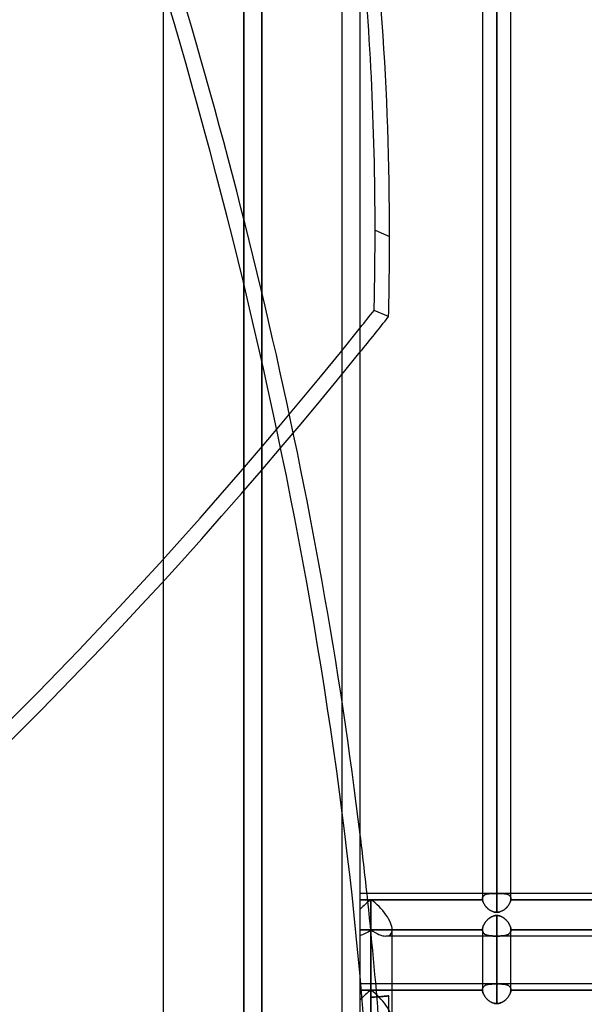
# Model space of a CAD drawing. Header units: millimetres. Extents: x -82 to 97, y -215 to 215.
# Tile 4 of 81: x -19 to 13, y -126 to -71. Entities that reach past the tile are written whole.
import ezdxf

# ---------------------------------------------------------------- set-up
doc = ezdxf.new("R2010")
doc.units = ezdxf.units.MM
doc.layers.add('MAIN-1', color=7, linetype='Continuous')
doc.layers.add('MAIN-2', color=7, linetype='Continuous')

msp = doc.modelspace()

# ---------------------------------------------------------------- linework, layer by layer
at = {"layer": 'MAIN-1'}
for p, q in [((-11, 195), (-11, -195)), ((0, -195), (0, 195)), ((6.819, 0), (6.819, -119.877)), ((8.404, -119.877), (8.404, 0)), ((7.611, -120.621), (7.611, 0)), ((0.826, -82.582), (1.635, -82.927)), ((1.582, -87.4), (0.773, -87.054)), ((6.819, -119.574), (0, -119.574)), ((15.619, -119.574), (8.404, -119.574)), ((0.594, -119.922), (0, -119.922)), ((6.821, -119.922), (0.594, -119.922)), ((0.594, -126.086), (0.594, -119.922)), ((6.819, -119.877), (6.819, -119.884)), ((6.819, -119.884), (6.819, -119.892)), ((6.819, -119.892), (6.819, -119.899)), ((6.819, -119.899), (6.82, -119.907)), ((6.82, -119.907), (6.821, -119.914)), ((6.821, -119.914), (6.821, -119.922)), ((6.821, -119.922), (6.826, -119.954)), ((6.826, -119.954), (6.834, -119.987)), ((6.834, -119.987), (6.844, -120.021)), ((6.844, -120.021), (6.856, -120.056)), ((6.856, -120.056), (6.871, -120.091)), ((6.871, -120.091), (6.888, -120.125)), ((6.888, -120.125), (6.907, -120.16)), ((6.907, -120.16), (6.928, -120.195)), ((6.928, -120.195), (6.951, -120.23)), ((6.951, -120.23), (6.976, -120.264)), ((6.976, -120.264), (7.002, -120.298)), ((8.218, -120.301), (8.245, -120.267)), ((8.245, -120.267), (8.27, -120.232)), ((8.27, -120.232), (8.293, -120.198)), ((8.293, -120.198), (8.315, -120.162)), ((8.315, -120.162), (8.334, -120.127)), ((8.334, -120.127), (8.351, -120.092)), ((8.351, -120.092), (8.366, -120.057)), ((8.366, -120.057), (8.378, -120.022)), ((8.378, -120.022), (8.389, -119.988)), ((8.389, -119.988), (8.396, -119.954)), ((8.396, -119.954), (8.401, -119.922)), ((8.401, -119.922), (8.402, -119.914)), ((15.621, -119.922), (8.401, -119.922)), ((8.402, -119.914), (8.403, -119.906)), ((8.403, -119.891), (8.404, -119.884)), ((8.403, -119.899), (8.403, -119.891)), ((8.403, -119.906), (8.403, -119.899)), ((8.404, -119.884), (8.404, -119.877)), ((7.002, -120.298), (7.031, -120.33)), ((7.031, -120.33), (7.061, -120.362)), ((7.061, -120.362), (7.092, -120.393)), ((7.092, -120.393), (7.125, -120.422)), ((7.125, -120.422), (7.16, -120.451)), ((7.16, -120.451), (7.195, -120.477)), ((7.195, -120.477), (7.232, -120.502)), ((7.232, -120.502), (7.271, -120.526)), ((7.271, -120.526), (7.31, -120.547)), ((7.31, -120.547), (7.351, -120.566)), ((7.351, -120.566), (7.393, -120.582)), ((7.393, -120.582), (7.435, -120.596)), ((7.435, -120.596), (7.478, -120.607)), ((7.478, -120.607), (7.522, -120.615)), ((7.522, -120.615), (7.566, -120.619)), ((7.566, -120.619), (7.611, -120.621)), ((7.611, -120.621), (7.655, -120.619)), ((7.655, -120.619), (7.699, -120.615)), ((7.699, -120.615), (7.743, -120.607)), ((7.743, -120.607), (7.785, -120.596)), ((7.785, -120.596), (7.827, -120.583)), ((7.827, -120.583), (7.869, -120.567)), ((7.869, -120.567), (7.909, -120.548)), ((7.909, -120.548), (7.948, -120.528)), ((7.948, -120.528), (7.986, -120.505)), ((7.986, -120.505), (8.023, -120.481)), ((8.023, -120.481), (8.058, -120.454)), ((8.058, -120.454), (8.093, -120.426)), ((8.093, -120.426), (8.126, -120.397)), ((8.126, -120.397), (8.158, -120.366)), ((8.158, -120.366), (8.189, -120.334)), ((8.189, -120.334), (8.218, -120.301)), ((1.783, -126.927), (1.783, -121.603)), ((25.211, -121.951), (1.783, -121.951)), ((6.819, -121.951), (6.819, -124.954)), ((7.611, -125.713), (7.611, -121.951)), ((8.404, -124.954), (8.404, -121.951)), ((6.819, -124.617), (1.783, -124.617)), ((15.619, -124.617), (8.404, -124.617)), ((6.819, -124.965), (1.783, -124.965)), ((6.819, -124.954), (6.819, -124.956)), ((6.819, -124.956), (6.819, -124.958)), ((6.819, -124.958), (6.819, -124.959)), ((6.819, -124.959), (6.819, -124.961)), ((6.819, -124.961), (6.819, -124.963)), ((6.819, -124.963), (6.819, -124.965)), ((6.819, -124.965), (6.821, -124.994)), ((6.821, -124.994), (6.825, -125.025)), ((6.825, -125.025), (6.831, -125.056)), ((6.831, -125.056), (6.839, -125.087)), ((6.839, -125.087), (6.849, -125.119)), ((6.849, -125.119), (6.861, -125.151)), ((6.861, -125.151), (6.875, -125.184)), ((6.875, -125.184), (6.891, -125.216)), ((8.331, -125.218), (8.347, -125.185)), ((8.347, -125.185), (8.361, -125.153)), ((8.361, -125.153), (8.373, -125.12)), ((8.373, -125.12), (8.383, -125.088)), ((8.383, -125.088), (8.391, -125.056)), ((8.391, -125.056), (8.398, -125.025)), ((8.398, -125.025), (8.402, -124.995)), ((8.402, -124.995), (8.404, -124.965)), ((8.404, -124.956), (8.404, -124.954)), ((8.404, -124.957), (8.404, -124.956)), ((8.404, -124.959), (8.404, -124.957)), ((8.404, -124.961), (8.404, -124.959)), ((8.404, -124.963), (8.404, -124.961)), ((8.404, -124.965), (8.404, -124.963)), ((15.619, -124.965), (8.404, -124.965)), ((6.891, -125.216), (6.908, -125.249)), ((6.908, -125.249), (6.927, -125.281)), ((6.927, -125.281), (6.948, -125.313)), ((6.948, -125.313), (6.97, -125.345)), ((6.97, -125.345), (6.994, -125.376)), ((6.994, -125.376), (7.019, -125.406)), ((7.019, -125.406), (7.046, -125.436)), ((7.046, -125.436), (7.074, -125.465)), ((7.074, -125.465), (7.103, -125.493)), ((7.103, -125.493), (7.133, -125.519)), ((7.133, -125.519), (7.164, -125.545)), ((7.164, -125.545), (7.197, -125.569)), ((7.197, -125.569), (7.23, -125.592)), ((7.23, -125.592), (7.265, -125.613)), ((7.265, -125.613), (7.3, -125.633)), ((7.3, -125.633), (7.337, -125.651)), ((7.337, -125.651), (7.374, -125.667)), ((7.374, -125.667), (7.413, -125.68)), ((7.413, -125.68), (7.451, -125.692)), ((7.451, -125.692), (7.491, -125.701)), ((7.491, -125.701), (7.53, -125.707)), ((7.53, -125.707), (7.571, -125.711)), ((7.571, -125.711), (7.611, -125.713)), ((7.611, -125.713), (7.651, -125.712)), ((7.651, -125.712), (7.691, -125.708)), ((7.691, -125.708), (7.73, -125.701)), ((7.73, -125.701), (7.769, -125.692)), ((7.769, -125.692), (7.808, -125.681)), ((7.808, -125.681), (7.845, -125.668)), ((7.845, -125.668), (7.882, -125.652)), ((7.882, -125.652), (7.918, -125.635)), ((7.918, -125.635), (7.953, -125.616)), ((7.953, -125.616), (7.988, -125.595)), ((7.988, -125.595), (8.021, -125.573)), ((8.021, -125.573), (8.054, -125.548)), ((8.054, -125.548), (8.085, -125.523)), ((8.085, -125.523), (8.116, -125.496)), ((8.116, -125.496), (8.145, -125.468)), ((8.145, -125.468), (8.173, -125.439)), ((8.173, -125.439), (8.2, -125.41)), ((8.2, -125.41), (8.226, -125.379)), ((8.226, -125.379), (8.25, -125.348)), ((8.25, -125.348), (8.273, -125.316)), ((8.273, -125.316), (8.294, -125.284)), ((8.294, -125.284), (8.313, -125.251)), ((8.313, -125.251), (8.331, -125.218))]:
    msp.add_line(p, q, dxfattribs=at)
for centre, major_axis, ratio, start_param, end_param in [((-95.255, -161.313), (64.739, 151.595), 0.475528, -0.839056, -0.655061), ((-96.064, -160.968), (-64.739, -151.595), 0.475528, 2.302536, 2.433241), ((-96.064, -160.968), (-64.739, -151.595), 0.475528, 2.269319, 2.302536), ((-95.255, -161.313), (64.739, 151.595), 0.475528, -0.872274, -0.839056), ((-35.905, 38.642), (-79.305, -185.704), 0.475528, 1.039059, 1.045899), ((-35.095, 38.296), (79.305, 185.704), 0.475528, -2.109677, -2.095693), ((-95.255, -63.628), (-64.739, 151.595), 0.475528, -2.1412, -2.118541), ((0.594, -120.762), (1.098, 1.098), 0.414214, 1.178097, 1.701696), ((0.594, -120.762), (-1.098, 1.098), 0.414214, -2.748894, -1.178097)]:
    msp.add_ellipse(centre, major_axis=major_axis, ratio=ratio, start_param=start_param, end_param=end_param, dxfattribs=at)
at = {"layer": 'MAIN-2'}
for p, q in [((-1, -194), (-1, 194)), ((-6.5, 0), (-6.5, -159.5)), ((-5.5, 0), (-5.5, -158.5)), ((7.611, 0), (7.611, -119.574)), ((7.611, 0), (7.611, -120.621)), ((-6.5, -159.5), (-6.5, 0)), ((-5.5, -158.5), (-5.5, 0)), ((7.611, -119.574), (7.611, 0)), ((7.5, -119.574), (6.819, -119.574)), ((6.866, -119.72), (6.854, -119.739)), ((6.859, -119.731), (6.872, -119.711)), ((6.88, -119.702), (6.866, -119.72)), ((6.872, -119.711), (6.888, -119.694)), ((6.896, -119.686), (6.88, -119.702)), ((6.888, -119.694), (6.906, -119.677)), ((6.913, -119.671), (6.896, -119.686)), ((6.906, -119.677), (6.925, -119.662)), ((6.932, -119.658), (6.913, -119.671)), ((6.925, -119.662), (6.946, -119.649)), ((6.952, -119.646), (6.932, -119.658)), ((6.946, -119.649), (6.969, -119.637)), ((6.974, -119.634), (6.952, -119.646)), ((6.969, -119.637), (6.993, -119.626)), ((6.997, -119.624), (6.974, -119.634)), ((6.993, -119.626), (7.018, -119.617)), ((7.021, -119.616), (6.997, -119.624)), ((7.018, -119.617), (7.045, -119.608)), ((7.046, -119.608), (7.021, -119.616)), ((7.045, -119.608), (7.073, -119.601)), ((7.073, -119.601), (7.046, -119.608)), ((7.073, -119.601), (7.102, -119.595)), ((7.101, -119.595), (7.073, -119.601)), ((7.129, -119.59), (7.101, -119.595)), ((7.102, -119.595), (7.133, -119.59)), ((7.159, -119.586), (7.129, -119.59)), ((7.133, -119.59), (7.165, -119.586)), ((7.19, -119.583), (7.159, -119.586)), ((7.165, -119.586), (7.198, -119.582)), ((7.221, -119.58), (7.19, -119.583)), ((7.198, -119.582), (7.232, -119.579)), ((7.253, -119.578), (7.221, -119.58)), ((7.232, -119.579), (7.267, -119.577)), ((7.286, -119.576), (7.253, -119.578)), ((7.267, -119.577), (7.304, -119.576)), ((7.32, -119.575), (7.286, -119.576)), ((7.304, -119.576), (7.341, -119.575)), ((7.354, -119.575), (7.32, -119.575)), ((7.341, -119.575), (7.379, -119.574)), ((7.389, -119.574), (7.354, -119.575)), ((7.379, -119.574), (7.418, -119.574)), ((7.425, -119.574), (7.389, -119.574)), ((7.418, -119.574), (7.458, -119.574)), ((7.461, -119.574), (7.425, -119.574)), ((7.458, -119.574), (7.498, -119.574)), ((7.498, -119.574), (7.461, -119.574)), ((7.498, -119.574), (7.517, -119.574)), ((7.517, -119.574), (7.498, -119.574)), ((7.517, -119.574), (7.536, -119.574)), ((7.535, -119.574), (7.517, -119.574)), ((7.554, -119.574), (7.535, -119.574)), ((7.536, -119.574), (7.554, -119.574)), ((7.554, -119.574), (7.573, -119.574)), ((7.573, -119.574), (7.554, -119.574)), ((7.573, -119.574), (7.592, -119.574)), ((7.592, -119.574), (7.573, -119.574)), ((7.592, -119.574), (7.611, -119.574)), ((7.611, -119.574), (7.592, -119.574)), ((7.63, -119.574), (7.611, -119.574)), ((7.611, -119.574), (7.63, -119.574)), ((7.649, -119.574), (7.63, -119.574)), ((7.63, -119.574), (7.649, -119.574)), ((7.668, -119.574), (7.649, -119.574)), ((7.649, -119.574), (7.668, -119.574)), ((7.687, -119.574), (7.668, -119.574)), ((7.668, -119.574), (7.687, -119.574)), ((7.705, -119.574), (7.687, -119.574)), ((7.687, -119.574), (7.705, -119.574)), ((7.724, -119.574), (7.705, -119.574)), ((7.705, -119.574), (7.724, -119.574)), ((8.404, -119.574), (7.723, -119.574)), ((7.766, -119.574), (7.724, -119.574)), ((7.724, -119.574), (7.767, -119.574)), ((7.808, -119.574), (7.766, -119.574)), ((7.767, -119.574), (7.809, -119.574)), ((7.849, -119.574), (7.808, -119.574)), ((7.809, -119.574), (7.85, -119.574)), ((7.889, -119.575), (7.849, -119.574)), ((7.85, -119.574), (7.891, -119.575)), ((7.928, -119.576), (7.889, -119.575)), ((7.891, -119.575), (7.93, -119.576)), ((7.966, -119.578), (7.928, -119.576)), ((7.93, -119.576), (7.968, -119.578)), ((8.003, -119.58), (7.966, -119.578)), ((7.968, -119.578), (8.004, -119.58)), ((8.038, -119.583), (8.003, -119.58)), ((8.004, -119.58), (8.04, -119.584)), ((8.072, -119.587), (8.038, -119.583)), ((8.04, -119.584), (8.074, -119.588)), ((8.105, -119.592), (8.072, -119.587)), ((8.074, -119.588), (8.107, -119.593)), ((8.137, -119.598), (8.105, -119.592)), ((8.107, -119.593), (8.139, -119.599)), ((8.168, -119.606), (8.137, -119.598)), ((8.139, -119.599), (8.17, -119.606)), ((8.197, -119.614), (8.168, -119.606)), ((8.17, -119.606), (8.199, -119.615)), ((8.225, -119.624), (8.197, -119.614)), ((8.199, -119.615), (8.227, -119.625)), ((8.252, -119.636), (8.225, -119.624)), ((8.227, -119.625), (8.254, -119.637)), ((8.277, -119.649), (8.252, -119.636)), ((8.254, -119.637), (8.278, -119.65)), ((8.3, -119.664), (8.277, -119.649)), ((8.278, -119.65), (8.301, -119.665)), ((8.321, -119.681), (8.3, -119.664)), ((8.301, -119.665), (8.322, -119.682)), ((8.339, -119.699), (8.321, -119.681)), ((8.322, -119.682), (8.34, -119.7)), ((8.356, -119.719), (8.339, -119.699)), ((8.34, -119.7), (8.357, -119.72)), ((8.37, -119.741), (8.356, -119.719)), ((8.357, -119.72), (8.371, -119.742)), ((0, -119.922), (0.594, -119.922)), ((0.594, -119.922), (6.821, -119.922)), ((0.594, -119.922), (0.594, -126.086)), ((6.819, -119.877), (6.82, -119.849)), ((6.82, -119.851), (6.819, -119.877)), ((6.819, -119.883), (6.819, -119.877)), ((6.819, -119.89), (6.819, -119.883)), ((6.819, -119.896), (6.819, -119.89)), ((6.82, -119.902), (6.819, -119.896)), ((6.82, -119.849), (6.823, -119.823)), ((6.823, -119.826), (6.82, -119.851)), ((6.82, -119.909), (6.82, -119.902)), ((6.821, -119.915), (6.82, -119.909)), ((6.821, -119.922), (6.821, -119.915)), ((6.826, -119.954), (6.821, -119.922)), ((6.823, -119.823), (6.829, -119.798)), ((6.828, -119.802), (6.823, -119.826)), ((6.834, -119.987), (6.826, -119.954)), ((6.834, -119.78), (6.828, -119.802)), ((6.829, -119.798), (6.837, -119.774)), ((6.843, -119.759), (6.834, -119.78)), ((6.843, -120.02), (6.834, -119.987)), ((6.837, -119.774), (6.847, -119.752)), ((6.854, -119.739), (6.843, -119.759)), ((6.856, -120.054), (6.843, -120.02)), ((6.847, -119.752), (6.859, -119.731)), ((6.87, -120.089), (6.856, -120.054)), ((6.887, -120.124), (6.87, -120.089)), ((6.906, -120.159), (6.887, -120.124)), ((6.927, -120.194), (6.906, -120.159)), ((6.95, -120.228), (6.927, -120.194)), ((6.974, -120.262), (6.95, -120.228)), ((7.001, -120.296), (6.974, -120.262)), ((8.247, -120.264), (8.22, -120.298)), ((8.271, -120.23), (8.247, -120.264)), ((8.295, -120.196), (8.271, -120.23)), ((8.316, -120.161), (8.295, -120.196)), ((8.335, -120.126), (8.316, -120.161)), ((8.352, -120.09), (8.335, -120.126)), ((8.366, -120.056), (8.352, -120.09)), ((8.379, -120.021), (8.366, -120.056)), ((8.382, -119.765), (8.37, -119.741)), ((8.371, -119.742), (8.383, -119.766)), ((8.389, -119.987), (8.379, -120.021)), ((8.392, -119.791), (8.382, -119.765)), ((8.383, -119.766), (8.392, -119.791)), ((8.396, -119.954), (8.389, -119.987)), ((8.398, -119.818), (8.392, -119.791)), ((8.392, -119.791), (8.398, -119.818)), ((8.401, -119.922), (8.396, -119.954)), ((8.402, -119.846), (8.398, -119.818)), ((8.398, -119.818), (8.402, -119.847)), ((8.402, -119.914), (8.401, -119.922)), ((8.401, -119.922), (15.621, -119.922)), ((8.404, -119.877), (8.402, -119.846)), ((8.402, -119.847), (8.404, -119.877)), ((8.403, -119.906), (8.402, -119.914)), ((8.404, -119.884), (8.403, -119.891)), ((8.403, -119.891), (8.403, -119.899)), ((8.403, -119.899), (8.403, -119.906)), ((8.404, -119.877), (8.404, -119.884)), ((7.029, -120.328), (7.001, -120.296)), ((7.059, -120.36), (7.029, -120.328)), ((7.09, -120.391), (7.059, -120.36)), ((7.123, -120.421), (7.09, -120.391)), ((7.158, -120.449), (7.123, -120.421)), ((7.193, -120.476), (7.158, -120.449)), ((7.23, -120.501), (7.193, -120.476)), ((7.269, -120.524), (7.23, -120.501)), ((7.308, -120.546), (7.269, -120.524)), ((7.349, -120.565), (7.308, -120.546)), ((7.391, -120.581), (7.349, -120.565)), ((7.434, -120.595), (7.391, -120.581)), ((7.478, -120.606), (7.434, -120.595)), ((7.448, -120.824), (7.488, -120.813)), ((7.492, -120.813), (7.452, -120.822)), ((7.522, -120.615), (7.478, -120.606)), ((7.488, -120.813), (7.529, -120.806)), ((7.531, -120.806), (7.492, -120.813)), ((7.567, -120.619), (7.522, -120.615)), ((7.529, -120.806), (7.57, -120.802)), ((7.571, -120.801), (7.531, -120.806)), ((7.611, -120.621), (7.567, -120.619)), ((7.57, -120.802), (7.611, -120.8)), ((7.611, -120.8), (7.571, -120.801)), ((7.655, -120.619), (7.611, -120.621)), ((7.653, -120.802), (7.611, -120.8)), ((7.611, -124.618), (7.611, -120.8)), ((7.611, -120.8), (7.611, -124.618)), ((7.611, -120.8), (7.653, -120.802)), ((7.694, -120.806), (7.653, -120.802)), ((7.653, -120.802), (7.695, -120.806)), ((7.7, -120.615), (7.655, -120.619)), ((7.735, -120.814), (7.694, -120.806)), ((7.695, -120.806), (7.736, -120.814)), ((7.744, -120.607), (7.7, -120.615)), ((7.776, -120.824), (7.735, -120.814)), ((7.736, -120.814), (7.776, -120.824)), ((7.787, -120.596), (7.744, -120.607)), ((7.83, -120.582), (7.787, -120.596)), ((7.871, -120.566), (7.83, -120.582)), ((7.912, -120.547), (7.871, -120.566)), ((7.951, -120.526), (7.912, -120.547)), ((7.99, -120.503), (7.951, -120.526)), ((8.027, -120.478), (7.99, -120.503)), ((8.063, -120.451), (8.027, -120.478)), ((8.097, -120.423), (8.063, -120.451)), ((8.13, -120.393), (8.097, -120.423)), ((8.162, -120.362), (8.13, -120.393)), ((8.192, -120.33), (8.162, -120.362)), ((8.22, -120.298), (8.192, -120.33)), ((6.873, -121.358), (6.859, -121.393)), ((6.862, -121.385), (6.877, -121.349)), ((6.889, -121.324), (6.873, -121.358)), ((6.877, -121.349), (6.895, -121.313)), ((6.907, -121.289), (6.889, -121.324)), ((6.895, -121.313), (6.914, -121.277)), ((6.927, -121.255), (6.907, -121.289)), ((6.914, -121.277), (6.935, -121.242)), ((6.948, -121.22), (6.927, -121.255)), ((6.935, -121.242), (6.958, -121.207)), ((6.971, -121.187), (6.948, -121.22)), ((6.958, -121.207), (6.982, -121.172)), ((6.996, -121.153), (6.971, -121.187)), ((6.982, -121.172), (7.008, -121.138)), ((7.022, -121.121), (6.996, -121.153)), ((7.008, -121.138), (7.035, -121.105)), ((7.049, -121.09), (7.022, -121.121)), ((7.035, -121.105), (7.064, -121.073)), ((7.077, -121.059), (7.049, -121.09)), ((7.064, -121.073), (7.093, -121.043)), ((7.106, -121.03), (7.077, -121.059)), ((7.093, -121.043), (7.124, -121.013)), ((7.137, -121.002), (7.106, -121.03)), ((7.124, -121.013), (7.156, -120.985)), ((7.168, -120.975), (7.137, -121.002)), ((7.156, -120.985), (7.189, -120.959)), ((7.2, -120.95), (7.168, -120.975)), ((7.189, -120.959), (7.222, -120.934)), ((7.233, -120.927), (7.2, -120.95)), ((7.222, -120.934), (7.257, -120.911)), ((7.267, -120.905), (7.233, -120.927)), ((7.257, -120.911), (7.293, -120.889)), ((7.302, -120.884), (7.267, -120.905)), ((7.293, -120.889), (7.331, -120.869)), ((7.339, -120.866), (7.302, -120.884)), ((7.331, -120.869), (7.369, -120.852)), ((7.376, -120.849), (7.339, -120.866)), ((7.369, -120.852), (7.408, -120.836)), ((7.413, -120.834), (7.376, -120.849)), ((7.408, -120.836), (7.448, -120.824)), ((7.452, -120.822), (7.413, -120.834)), ((7.815, -120.837), (7.776, -120.824)), ((7.776, -120.824), (7.816, -120.837)), ((7.854, -120.852), (7.815, -120.837)), ((7.816, -120.837), (7.854, -120.852)), ((7.892, -120.87), (7.854, -120.852)), ((7.854, -120.852), (7.892, -120.87)), ((7.929, -120.889), (7.892, -120.87)), ((7.892, -120.87), (7.93, -120.89)), ((7.965, -120.911), (7.929, -120.889)), ((7.93, -120.89), (7.966, -120.911)), ((8, -120.934), (7.965, -120.911)), ((7.966, -120.911), (8.002, -120.935)), ((8.034, -120.959), (8, -120.934)), ((8.002, -120.935), (8.036, -120.961)), ((8.068, -120.986), (8.034, -120.959)), ((8.036, -120.961), (8.07, -120.988)), ((8.1, -121.015), (8.068, -120.986)), ((8.07, -120.988), (8.102, -121.017)), ((8.131, -121.045), (8.1, -121.015)), ((8.102, -121.017), (8.133, -121.047)), ((8.161, -121.076), (8.131, -121.045)), ((8.133, -121.047), (8.163, -121.078)), ((8.19, -121.108), (8.161, -121.076)), ((8.163, -121.078), (8.192, -121.11)), ((8.217, -121.141), (8.19, -121.108)), ((8.192, -121.11), (8.219, -121.143)), ((8.243, -121.175), (8.217, -121.141)), ((8.219, -121.143), (8.244, -121.177)), ((8.267, -121.21), (8.243, -121.175)), ((8.244, -121.177), (8.268, -121.212)), ((8.29, -121.245), (8.267, -121.21)), ((8.268, -121.212), (8.291, -121.247)), ((8.31, -121.28), (8.29, -121.245)), ((8.291, -121.247), (8.311, -121.282)), ((8.329, -121.316), (8.31, -121.28)), ((8.311, -121.282), (8.33, -121.318)), ((8.346, -121.352), (8.329, -121.316)), ((8.33, -121.318), (8.347, -121.353)), ((8.361, -121.387), (8.346, -121.352)), ((8.347, -121.353), (8.362, -121.389)), ((0.594, -121.603), (0, -121.603)), ((0, -121.603), (0.594, -121.603)), ((6.819, -121.603), (0.594, -121.603)), ((0.594, -125.353), (0.594, -121.603)), ((0.594, -121.603), (6.819, -121.603)), ((0.594, -121.603), (0.594, -125.353)), ((6.819, -121.591), (6.82, -121.559)), ((6.82, -121.56), (6.819, -121.591)), ((6.819, -121.591), (6.819, -121.593)), ((6.819, -121.593), (6.819, -121.591)), ((6.819, -121.591), (6.819, -121.951)), ((6.819, -121.593), (6.819, -121.595)), ((6.819, -121.595), (6.819, -121.593)), ((6.819, -121.595), (6.819, -121.596)), ((6.819, -121.597), (6.819, -121.595)), ((6.819, -121.596), (6.819, -121.598)), ((6.819, -121.599), (6.819, -121.597)), ((6.819, -121.598), (6.819, -121.6)), ((6.819, -121.601), (6.819, -121.599)), ((6.819, -121.6), (6.819, -121.601)), ((6.819, -121.601), (6.819, -121.603)), ((6.819, -121.603), (6.819, -121.601)), ((6.821, -121.631), (6.819, -121.603)), ((6.819, -121.603), (6.821, -121.632)), ((6.82, -121.559), (6.824, -121.526)), ((6.823, -121.528), (6.82, -121.56)), ((6.825, -121.659), (6.821, -121.631)), ((6.821, -121.632), (6.825, -121.66)), ((6.829, -121.495), (6.823, -121.528)), ((6.824, -121.526), (6.83, -121.492)), ((6.831, -121.685), (6.825, -121.659)), ((6.825, -121.66), (6.832, -121.687)), ((6.837, -121.462), (6.829, -121.495)), ((6.83, -121.492), (6.838, -121.457)), ((6.839, -121.71), (6.831, -121.685)), ((6.832, -121.687), (6.84, -121.712)), ((6.847, -121.428), (6.837, -121.462)), ((6.838, -121.457), (6.849, -121.421)), ((6.849, -121.733), (6.839, -121.71)), ((6.84, -121.712), (6.851, -121.736)), ((6.859, -121.393), (6.847, -121.428)), ((6.849, -121.421), (6.862, -121.385)), ((6.862, -121.756), (6.849, -121.733)), ((6.851, -121.736), (6.864, -121.759)), ((6.876, -121.776), (6.862, -121.756)), ((6.864, -121.759), (6.878, -121.78)), ((6.892, -121.796), (6.876, -121.776)), ((6.878, -121.78), (6.895, -121.8)), ((6.909, -121.814), (6.892, -121.796)), ((6.895, -121.8), (6.914, -121.818)), ((6.929, -121.83), (6.909, -121.814)), ((6.914, -121.818), (6.934, -121.834)), ((6.95, -121.845), (6.929, -121.83)), ((6.934, -121.834), (6.956, -121.849)), ((6.973, -121.859), (6.95, -121.845)), ((6.956, -121.849), (6.979, -121.863)), ((6.997, -121.872), (6.973, -121.859)), ((6.979, -121.863), (7.004, -121.875)), ((7.022, -121.883), (6.997, -121.872)), ((7.004, -121.875), (7.031, -121.887)), ((7.049, -121.893), (7.022, -121.883)), ((7.031, -121.887), (7.059, -121.897)), ((7.077, -121.902), (7.049, -121.893)), ((7.059, -121.897), (7.088, -121.905)), ((7.107, -121.91), (7.077, -121.902)), ((7.088, -121.905), (7.119, -121.913)), ((7.137, -121.917), (7.107, -121.91)), ((7.119, -121.913), (7.151, -121.92)), ((8.09, -121.916), (8.058, -121.922)), ((8.079, -121.918), (8.114, -121.91)), ((8.12, -121.909), (8.09, -121.916)), ((8.114, -121.91), (8.148, -121.901)), ((8.149, -121.901), (8.12, -121.909)), ((8.148, -121.901), (8.18, -121.891)), ((8.177, -121.892), (8.149, -121.901)), ((8.203, -121.882), (8.177, -121.892)), ((8.18, -121.891), (8.21, -121.879)), ((8.228, -121.871), (8.203, -121.882)), ((8.21, -121.879), (8.238, -121.866)), ((8.252, -121.858), (8.228, -121.871)), ((8.238, -121.866), (8.265, -121.851)), ((8.275, -121.844), (8.252, -121.858)), ((8.265, -121.851), (8.289, -121.834)), ((8.295, -121.829), (8.275, -121.844)), ((8.289, -121.834), (8.311, -121.815)), ((8.314, -121.812), (8.295, -121.829)), ((8.311, -121.815), (8.332, -121.795)), ((8.332, -121.795), (8.314, -121.812)), ((8.332, -121.795), (8.349, -121.773)), ((8.348, -121.775), (8.332, -121.795)), ((8.361, -121.755), (8.348, -121.775)), ((8.349, -121.773), (8.365, -121.749)), ((8.374, -121.423), (8.361, -121.387)), ((8.373, -121.733), (8.361, -121.755)), ((8.362, -121.389), (8.374, -121.424)), ((8.365, -121.749), (8.378, -121.723)), ((8.384, -121.709), (8.373, -121.733)), ((8.384, -121.458), (8.374, -121.423)), ((8.374, -121.424), (8.385, -121.459)), ((8.378, -121.723), (8.388, -121.695)), ((8.393, -121.492), (8.384, -121.458)), ((8.392, -121.685), (8.384, -121.709)), ((8.385, -121.459), (8.393, -121.493)), ((8.388, -121.695), (8.396, -121.666)), ((8.398, -121.658), (8.392, -121.685)), ((8.399, -121.526), (8.393, -121.492)), ((8.393, -121.493), (8.399, -121.527)), ((8.396, -121.666), (8.401, -121.635)), ((8.402, -121.631), (8.398, -121.658)), ((8.403, -121.559), (8.399, -121.526)), ((8.399, -121.527), (8.403, -121.56)), ((8.401, -121.635), (8.404, -121.603)), ((8.404, -121.603), (8.402, -121.631)), ((8.404, -121.591), (8.403, -121.559)), ((8.403, -121.56), (8.404, -121.591)), ((8.404, -121.593), (8.404, -121.591)), ((8.404, -121.591), (8.404, -121.593)), ((8.404, -121.951), (8.404, -121.591)), ((8.404, -121.595), (8.404, -121.593)), ((8.404, -121.593), (8.404, -121.595)), ((8.404, -121.597), (8.404, -121.595)), ((8.404, -121.595), (8.404, -121.597)), ((8.404, -121.599), (8.404, -121.597)), ((8.404, -121.597), (8.404, -121.599)), ((8.404, -121.601), (8.404, -121.599)), ((8.404, -121.599), (8.404, -121.601)), ((8.404, -121.603), (8.404, -121.601)), ((8.404, -121.601), (8.404, -121.603)), ((15.619, -121.603), (8.404, -121.603)), ((8.404, -121.603), (15.619, -121.603)), ((1.783, -121.951), (1.435, -121.951)), ((7.169, -121.923), (7.137, -121.917)), ((7.151, -121.92), (7.184, -121.925)), ((7.201, -121.928), (7.169, -121.923)), ((7.184, -121.925), (7.218, -121.93)), ((7.235, -121.932), (7.201, -121.928)), ((7.218, -121.93), (7.254, -121.934)), ((7.269, -121.936), (7.235, -121.932)), ((7.254, -121.934), (7.29, -121.938)), ((7.304, -121.939), (7.269, -121.936)), ((7.29, -121.938), (7.328, -121.94)), ((7.34, -121.941), (7.304, -121.939)), ((7.328, -121.94), (7.366, -121.943)), ((7.377, -121.943), (7.34, -121.941)), ((7.366, -121.943), (7.405, -121.944)), ((7.415, -121.945), (7.377, -121.943)), ((7.405, -121.944), (7.445, -121.946)), ((7.453, -121.946), (7.415, -121.945)), ((7.445, -121.946), (7.486, -121.946)), ((7.492, -121.947), (7.453, -121.946)), ((7.486, -121.946), (7.528, -121.947)), ((7.532, -121.947), (7.492, -121.947)), ((7.528, -121.947), (7.569, -121.947)), ((7.571, -121.947), (7.532, -121.947)), ((7.569, -121.947), (7.611, -121.947)), ((7.611, -121.947), (7.571, -121.947)), ((7.611, -121.947), (7.611, -125.713)), ((7.611, -121.947), (7.658, -121.947)), ((7.652, -121.947), (7.611, -121.947)), ((7.692, -121.947), (7.652, -121.947)), ((7.658, -121.947), (7.704, -121.947)), ((7.732, -121.947), (7.692, -121.947)), ((7.704, -121.947), (7.749, -121.946)), ((7.771, -121.946), (7.732, -121.947)), ((7.749, -121.946), (7.794, -121.945)), ((7.81, -121.944), (7.771, -121.946)), ((7.794, -121.945), (7.839, -121.943)), ((7.848, -121.943), (7.81, -121.944)), ((7.839, -121.943), (7.882, -121.941)), ((7.886, -121.941), (7.848, -121.943)), ((7.882, -121.941), (7.924, -121.938)), ((7.922, -121.938), (7.886, -121.941)), ((7.958, -121.935), (7.922, -121.938)), ((7.924, -121.938), (7.965, -121.935)), ((7.992, -121.932), (7.958, -121.935)), ((7.965, -121.935), (8.005, -121.93)), ((8.026, -121.927), (7.992, -121.932)), ((8.005, -121.93), (8.043, -121.925)), ((8.058, -121.922), (8.026, -121.927)), ((8.043, -121.925), (8.079, -121.918)), ((1.783, -124.617), (0, -124.617)), ((8.404, -124.617), (6.819, -124.617)), ((7.059, -124.66), (7.031, -124.669)), ((7.041, -124.665), (7.069, -124.657)), ((7.089, -124.652), (7.059, -124.66)), ((7.069, -124.657), (7.098, -124.65)), ((7.12, -124.645), (7.089, -124.652)), ((7.098, -124.65), (7.128, -124.643)), ((7.153, -124.639), (7.12, -124.645)), ((7.128, -124.643), (7.159, -124.638)), ((7.186, -124.634), (7.153, -124.639)), ((7.159, -124.638), (7.192, -124.633)), ((7.221, -124.63), (7.186, -124.634)), ((7.192, -124.633), (7.226, -124.629)), ((7.256, -124.626), (7.221, -124.63)), ((7.226, -124.629), (7.26, -124.626)), ((7.293, -124.624), (7.256, -124.626)), ((7.26, -124.626), (7.296, -124.624)), ((7.33, -124.622), (7.293, -124.624)), ((7.296, -124.624), (7.333, -124.622)), ((7.368, -124.62), (7.33, -124.622)), ((7.333, -124.622), (7.37, -124.62)), ((7.407, -124.619), (7.368, -124.62)), ((7.37, -124.62), (7.409, -124.619)), ((7.446, -124.619), (7.407, -124.619)), ((7.409, -124.619), (7.448, -124.619)), ((7.487, -124.618), (7.446, -124.619)), ((7.448, -124.619), (7.488, -124.618)), ((7.528, -124.618), (7.487, -124.618)), ((7.488, -124.618), (7.529, -124.618)), ((7.569, -124.618), (7.528, -124.618)), ((7.529, -124.618), (7.57, -124.618)), ((7.611, -124.618), (7.569, -124.618)), ((7.57, -124.618), (7.611, -124.618)), ((7.611, -124.618), (7.653, -124.618)), ((7.653, -124.618), (7.611, -124.618)), ((7.653, -124.618), (7.695, -124.618)), ((7.694, -124.618), (7.653, -124.618)), ((7.735, -124.618), (7.694, -124.618)), ((7.695, -124.618), (7.736, -124.618)), ((7.775, -124.619), (7.735, -124.618)), ((7.736, -124.618), (7.776, -124.619)), ((7.815, -124.619), (7.775, -124.619)), ((7.776, -124.619), (7.817, -124.619)), ((7.854, -124.62), (7.815, -124.619)), ((7.817, -124.619), (7.856, -124.62)), ((7.892, -124.622), (7.854, -124.62)), ((7.856, -124.62), (7.894, -124.622)), ((7.929, -124.624), (7.892, -124.622)), ((7.894, -124.622), (7.931, -124.624)), ((7.965, -124.626), (7.929, -124.624)), ((7.931, -124.624), (7.968, -124.627)), ((8, -124.63), (7.965, -124.626)), ((7.968, -124.627), (8.003, -124.63)), ((8.034, -124.633), (8, -124.63)), ((8.003, -124.63), (8.036, -124.634)), ((8.067, -124.638), (8.034, -124.633)), ((8.036, -124.634), (8.069, -124.639)), ((8.098, -124.644), (8.067, -124.638)), ((8.069, -124.639), (8.101, -124.644)), ((8.129, -124.651), (8.098, -124.644)), ((8.101, -124.644), (8.132, -124.651)), ((8.159, -124.658), (8.129, -124.651)), ((8.132, -124.651), (8.161, -124.659)), ((8.187, -124.668), (8.159, -124.658)), ((8.161, -124.659), (8.19, -124.668)), ((0.594, -124.965), (0, -124.965)), ((0, -124.965), (0.594, -124.965)), ((1.783, -124.965), (0.594, -124.965)), ((0.594, -124.965), (6.819, -124.965)), ((0.594, -124.965), (0.594, -128.715)), ((0.594, -128.326), (0.594, -124.965)), ((6.82, -124.924), (6.819, -124.954)), ((6.819, -124.954), (6.82, -124.925)), ((6.819, -124.955), (6.819, -124.954)), ((6.819, -124.957), (6.819, -124.955)), ((6.819, -124.959), (6.819, -124.957)), ((6.819, -124.96), (6.819, -124.959)), ((6.819, -124.962), (6.819, -124.96)), ((6.819, -124.964), (6.819, -124.962)), ((6.819, -124.965), (6.819, -124.964)), ((6.821, -124.999), (6.819, -124.965)), ((6.824, -124.895), (6.82, -124.924)), ((6.82, -124.925), (6.823, -124.897)), ((6.826, -125.033), (6.821, -124.999)), ((6.823, -124.897), (6.829, -124.871)), ((6.829, -124.868), (6.824, -124.895)), ((6.834, -125.069), (6.826, -125.033)), ((6.838, -124.842), (6.829, -124.868)), ((6.829, -124.871), (6.836, -124.846)), ((6.844, -125.105), (6.834, -125.069)), ((6.836, -124.846), (6.846, -124.822)), ((6.848, -124.818), (6.838, -124.842)), ((6.857, -125.142), (6.844, -125.105)), ((6.846, -124.822), (6.858, -124.8)), ((6.861, -124.795), (6.848, -124.818)), ((6.873, -125.179), (6.857, -125.142)), ((6.858, -124.8), (6.872, -124.78)), ((6.876, -124.774), (6.861, -124.795)), ((6.872, -124.78), (6.887, -124.76)), ((6.89, -125.216), (6.873, -125.179)), ((6.892, -124.755), (6.876, -124.774)), ((6.887, -124.76), (6.904, -124.743)), ((6.911, -124.737), (6.892, -124.755)), ((6.904, -124.743), (6.923, -124.727)), ((6.932, -124.72), (6.911, -124.737)), ((6.923, -124.727), (6.944, -124.712)), ((6.954, -124.705), (6.932, -124.72)), ((6.944, -124.712), (6.966, -124.698)), ((6.978, -124.692), (6.954, -124.705)), ((6.966, -124.698), (6.99, -124.686)), ((7.004, -124.68), (6.978, -124.692)), ((6.99, -124.686), (7.015, -124.675)), ((7.031, -124.669), (7.004, -124.68)), ((7.015, -124.675), (7.041, -124.665)), ((8.215, -124.678), (8.187, -124.668)), ((8.19, -124.668), (8.217, -124.679)), ((8.241, -124.69), (8.215, -124.678)), ((8.217, -124.679), (8.242, -124.691)), ((8.265, -124.703), (8.241, -124.69)), ((8.242, -124.691), (8.267, -124.704)), ((8.288, -124.718), (8.265, -124.703)), ((8.267, -124.704), (8.289, -124.719)), ((8.309, -124.734), (8.288, -124.718)), ((8.289, -124.719), (8.31, -124.736)), ((8.328, -124.752), (8.309, -124.734)), ((8.31, -124.736), (8.329, -124.754)), ((8.345, -124.772), (8.328, -124.752)), ((8.329, -124.754), (8.346, -124.773)), ((8.347, -125.184), (8.332, -125.217)), ((8.36, -124.793), (8.345, -124.772)), ((8.346, -124.773), (8.361, -124.794)), ((8.361, -125.152), (8.347, -125.184)), ((8.373, -124.816), (8.36, -124.793)), ((8.361, -124.794), (8.374, -124.817)), ((8.373, -125.119), (8.361, -125.152)), ((8.384, -124.841), (8.373, -124.816)), ((8.383, -125.087), (8.373, -125.119)), ((8.374, -124.817), (8.385, -124.842)), ((8.392, -125.056), (8.383, -125.087)), ((8.393, -124.867), (8.384, -124.841)), ((8.385, -124.842), (8.393, -124.868)), ((8.398, -125.025), (8.392, -125.056)), ((8.399, -124.895), (8.393, -124.867)), ((8.393, -124.868), (8.399, -124.895)), ((8.402, -124.995), (8.398, -125.025)), ((8.399, -124.895), (8.403, -124.924)), ((8.403, -124.923), (8.399, -124.895)), ((8.404, -124.965), (8.402, -124.995)), ((8.404, -124.954), (8.403, -124.923)), ((8.403, -124.924), (8.404, -124.954)), ((8.404, -124.954), (8.404, -124.956)), ((8.404, -124.956), (8.404, -124.957)), ((8.404, -124.957), (8.404, -124.959)), ((8.404, -124.959), (8.404, -124.961)), ((8.404, -124.961), (8.404, -124.963)), ((8.404, -124.963), (8.404, -124.965)), ((8.404, -124.965), (15.619, -124.965)), ((0.594, -125.353), (0.661, -125.352)), ((0.661, -125.352), (0.594, -125.353)), ((0.594, -125.353), (0.594, -127.767)), ((0.661, -125.352), (0.729, -125.351)), ((0.729, -125.351), (0.661, -125.352)), ((0.729, -125.351), (0.797, -125.349)), ((0.797, -125.349), (0.729, -125.351)), ((0.797, -125.349), (0.864, -125.346)), ((0.864, -125.346), (0.797, -125.349)), ((0.864, -125.346), (0.931, -125.343)), ((0.931, -125.343), (0.864, -125.346)), ((0.931, -125.343), (0.996, -125.339)), ((0.996, -125.339), (0.931, -125.343)), ((0.996, -125.339), (1.059, -125.334)), ((1.059, -125.334), (0.996, -125.339)), ((1.059, -125.334), (1.12, -125.329)), ((1.12, -125.329), (1.059, -125.334)), ((1.12, -125.329), (1.178, -125.324)), ((1.178, -125.324), (1.12, -125.329)), ((1.178, -125.324), (1.234, -125.318)), ((1.234, -125.318), (1.178, -125.324)), ((1.234, -125.318), (1.286, -125.313)), ((1.286, -125.313), (1.234, -125.318)), ((1.286, -125.313), (1.335, -125.308)), ((1.335, -125.308), (1.286, -125.313)), ((1.335, -125.308), (1.38, -125.304)), ((1.38, -125.304), (1.335, -125.308)), ((1.38, -125.304), (1.422, -125.299)), ((1.422, -125.299), (1.38, -125.304)), ((1.422, -125.299), (1.462, -125.296)), ((1.462, -125.296), (1.422, -125.299)), ((1.462, -125.296), (1.499, -125.293)), ((1.499, -125.293), (1.462, -125.296)), ((1.499, -125.293), (1.533, -125.29)), ((1.533, -125.29), (1.499, -125.293)), ((1.533, -125.29), (1.565, -125.289)), ((1.565, -125.289), (1.533, -125.29)), ((1.565, -125.289), (1.594, -125.288)), ((1.594, -125.288), (1.565, -125.289)), ((1.594, -127.381), (1.594, -125.288)), ((6.911, -125.253), (6.89, -125.216)), ((6.933, -125.29), (6.911, -125.253)), ((6.957, -125.326), (6.933, -125.29)), ((6.983, -125.362), (6.957, -125.326)), ((7.012, -125.397), (6.983, -125.362)), ((7.042, -125.432), (7.012, -125.397)), ((7.074, -125.465), (7.042, -125.432)), ((7.107, -125.497), (7.074, -125.465)), ((7.142, -125.527), (7.107, -125.497)), ((7.179, -125.556), (7.142, -125.527)), ((7.217, -125.583), (7.179, -125.556)), ((7.256, -125.608), (7.217, -125.583)), ((7.297, -125.631), (7.256, -125.608)), ((7.339, -125.652), (7.297, -125.631)), ((7.382, -125.67), (7.339, -125.652)), ((7.427, -125.685), (7.382, -125.67)), ((7.472, -125.697), (7.427, -125.685)), ((7.518, -125.706), (7.472, -125.697)), ((7.565, -125.711), (7.518, -125.706)), ((7.611, -125.713), (7.565, -125.711)), ((7.651, -125.712), (7.611, -125.713)), ((7.691, -125.708), (7.651, -125.712)), ((7.731, -125.701), (7.691, -125.708)), ((7.771, -125.692), (7.731, -125.701)), ((7.81, -125.68), (7.771, -125.692)), ((7.848, -125.667), (7.81, -125.68)), ((7.885, -125.651), (7.848, -125.667)), ((7.922, -125.633), (7.885, -125.651)), ((7.957, -125.614), (7.922, -125.633)), ((7.992, -125.592), (7.957, -125.614)), ((8.025, -125.57), (7.992, -125.592)), ((8.058, -125.545), (8.025, -125.57)), ((8.089, -125.52), (8.058, -125.545)), ((8.12, -125.493), (8.089, -125.52)), ((8.149, -125.465), (8.12, -125.493)), ((8.176, -125.436), (8.149, -125.465)), ((8.203, -125.407), (8.176, -125.436)), ((8.228, -125.376), (8.203, -125.407)), ((8.252, -125.345), (8.228, -125.376)), ((8.274, -125.314), (8.252, -125.345)), ((8.295, -125.282), (8.274, -125.314)), ((8.314, -125.249), (8.295, -125.282)), ((8.332, -125.217), (8.314, -125.249))]:
    msp.add_line(p, q, dxfattribs=at)
for centre, major_axis, ratio, start_param, end_param in [((-96.064, -63.973), (64.739, -151.595), 0.475528, 0.899199, 1.40511), ((-95.255, -63.628), (-64.739, 151.595), 0.475528, -2.118541, -1.736483), ((-35.095, 38.642), (-79.305, 185.704), 0.475528, 2.095693, 2.724012), ((-35.905, 38.296), (79.305, -185.704), 0.475528, -1.045899, -0.424421), ((-35.905, 38.642), (-79.305, -185.704), 0.475528, 0.417581, 1.039059), ((-35.095, 38.296), (79.305, 185.704), 0.475528, -2.724012, -2.109677), ((-95.255, -63.628), (-64.739, 151.595), 0.475528, -2.242203, -2.1412), ((0.594, -120.762), (1.098, 1.098), 0.414214, 1.178097, 1.701696), ((0.594, -120.762), (-1.098, 1.098), 0.414214, -2.748894, -1.178097), ((0.594, -120.762), (1.098, 1.098), 0.414214, -2.487094, -1.963495), ((0.594, -120.762), (1.098, 1.098), 0.414214, -2.487094, -1.963495), ((0.594, -120.762), (-1.098, 1.098), 0.414214, 1.963495, 2.737442), ((0.594, -120.762), (-1.098, 1.098), 0.414214, 1.963495, 2.737442), ((0.594, -120.762), (-1.098, 1.098), 0.414214, 2.737442, 3.534292), ((0.594, -120.762), (-1.098, 1.098), 0.414214, 2.737442, 3.534292), ((0.594, -125.806), (1.098, 1.098), 0.414214, 1.178097, 1.701696), ((0.594, -125.806), (1.098, 1.098), 0.414214, 1.178097, 1.701696), ((0.594, -125.806), (-1.098, 1.098), 0.414214, -2.748894, -1.178097), ((0.594, -125.806), (-1.098, 1.098), 0.414214, -2.748894, -1.178097)]:
    msp.add_ellipse(centre, major_axis=major_axis, ratio=ratio, start_param=start_param, end_param=end_param, dxfattribs=at)

doc.saveas('drawing.dxf')
